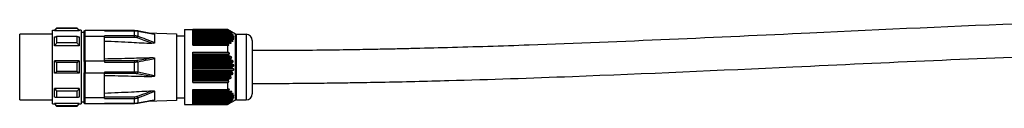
# Model space of a CAD drawing. Header units: millimetres. Extents: x -678 to 2621, y 426 to 914.
# Tile 21 of 26: x 1298 to 1538, y 649 to 669. Entities that reach past the tile are written whole.
import ezdxf

# ---------------------------------------------------------------- set-up
doc = ezdxf.new("R2010")
doc.units = ezdxf.units.MM

# ---------------------------------------------------------------- blocks, each defined once
blk = doc.blocks.new('Drawing View6')
at = {"color": 7, "linetype": 'Continuous', "lineweight": 25}
for p, q in [((-1255, -13), (-1255, 5)), ((-1255, 5), (-1254.5, 5)), ((-1254, 5.5), (-1254.5, 5)), ((-1248.5, 4.87), (-1254.5, 4.87)), ((-1249, 5.5), (-1254, 5.5)), ((-1249, 5.43), (-1254, 5.43)), ((-1248.5, 5), (-1249, 5.5)), ((-1249, 5.43), (-1249, 5.5)), ((-1248, 5), (-1248.5, 5)), ((-1248, 5), (-1248, -13)), ((-1247, 3.48), (-1247, 4.95)), ((-1242.3, 4.95), (-1247, 4.95)), ((-1242.3, 4.85), (-1242.3, 4.95)), ((-1235.02, 4.89), (-1242.3, 4.89)), ((-1242.3, 4.85), (-1235.02, 4.85)), ((-1234.25, 4.82), (-1235.02, 4.89)), ((-1235.02, 4.89), (-1235.02, 4.85)), ((-1235.02, 3.63), (-1235.02, 4.85)), ((-1230.2, 4.06), (-1234.25, 4.83)), ((-1231.91, 4.38), (-1234.25, 4.83)), ((-1222.8, 5.15), (-1222.8, -13.15)), ((-1222.8, 5.15), (-1220.8, 5.15)), ((-1212.3, 5.15), (-1220.8, 5.15)), ((-1220.8, 5.15), (-1220.8, 5.09)), ((-1220.8, 1.32), (-1220.8, 5.09)), ((-1220.8, 5.09), (-1212.3, 5.09)), ((-1212.06, 4.88), (-1220.8, 4.88)), ((-1212.04, 4.84), (-1220.8, 4.84)), ((-1212.3, 5.15), (-1212.3, 5.09)), ((-1210.42, 4.06), (-1212.3, 5.15)), ((-1255, 4), (-1263, 4)), ((-1263, -12), (-1263, 4)), ((-1249, 3.45), (-1254, 3.45)), ((-1248, 4.5), (-1247.3, 4.5)), ((-1247.3, 3.28), (-1247.3, 4.65)), ((-1247.3, -2.64), (-1247.3, 3.28)), ((-1242.3, 3.48), (-1247, 3.48)), ((-1247, -2.53), (-1247, 3.48)), ((-1235.02, 3.63), (-1242.3, 3.63)), ((-1242.3, 3.48), (-1242.3, 3.63)), ((-1242.3, -2.53), (-1242.3, 3.48)), ((-1235.02, 3.24), (-1242.3, 3.24)), ((-1235.02, 3.24), (-1235.02, 3.63)), ((-1234.2, 4.78), (-1234.2, 3.5)), ((-1234.2, 4.78), (-1230.1, 4.03)), ((-1231.91, 4.38), (-1224.8, 4.14)), ((-1230.1, 4.03), (-1230.1, 1.92)), ((-1224.8, 4.14), (-1224.8, -12.14)), ((-1222.8, 3.5), (-1224.8, 3.5)), ((-1220.8, 4.78), (-1211.97, 4.78)), ((-1220.8, 4.56), (-1211.65, 4.56)), ((-1211.55, 4.38), (-1220.8, 4.38)), ((-1211.56, 4.34), (-1220.8, 4.34)), ((-1220.8, 4.28), (-1211.51, 4.28)), ((-1220.8, 4.06), (-1211.22, 4.06)), ((-1211.23, 3.88), (-1220.8, 3.88)), ((-1211.26, 3.84), (-1220.8, 3.84)), ((-1220.8, 3.78), (-1211.24, 3.78)), ((-1220.8, 3.56), (-1210.99, 3.56)), ((-1211.11, 3.38), (-1220.8, 3.38)), ((-1211.17, 3.34), (-1220.8, 3.34)), ((-1220.8, 3.28), (-1211.17, 3.28)), ((-1220.8, 3.06), (-1210.97, 3.06)), ((-1211.2, 2.88), (-1220.8, 2.88)), ((-1211.28, 2.84), (-1220.8, 2.84)), ((-1220.8, 2.78), (-1211.31, 2.78)), ((-1220.8, 2.56), (-1211.15, 2.56)), ((-1210.42, -12.07), (-1210.42, 4.06)), ((-1210.17, -12), (-1210.17, 4)), ((-1210.17, 4), (-1207.8, 4)), ((-1207.8, 4), (-1207.8, -12)), ((-1206.3, 2.5), (-1206.3, -10.5)), ((-1248.5, 1.21), (-1254.5, 1.21)), ((-1249, 1.89), (-1254, 1.89)), ((-1211.48, 2.38), (-1220.8, 2.38)), ((-1211.59, 2.34), (-1220.8, 2.34)), ((-1220.8, 2.28), (-1211.64, 2.28)), ((-1220.8, 2.06), (-1211.53, 2.06)), ((-1211.95, 1.88), (-1220.8, 1.88)), ((-1212.08, 1.84), (-1220.8, 1.84)), ((-1220.8, 1.78), (-1212.16, 1.78)), ((-1220.8, 1.56), (-1212.1, 1.56)), ((-1220.8, 1.32), (-1212.3, 1.32)), ((-1212.3, 1.32), (-1212.3, -0.37)), ((-1230.1, -1.89), (-1230.1, -6.11)), ((-1220.8, -0.37), (-1212.3, -0.37)), ((-1220.8, -7.79), (-1220.8, -0.37)), ((-1211.97, -0.82), (-1220.8, -0.82)), ((-1212.04, -1.04), (-1220.8, -1.04)), ((-1220.8, -1.17), (-1211.97, -1.17)), ((-1220.8, -1.39), (-1211.65, -1.39)), ((-1211.44, -1.82), (-1220.8, -1.82)), ((-1211.56, -2.04), (-1220.8, -2.04)), ((-1220.8, -2.17), (-1211.51, -2.17)), ((-1220.8, -2.39), (-1211.22, -2.39)), ((-1248.5, -2.5), (-1254.5, -2.5)), ((-1249, -2.9), (-1254, -2.9)), ((-1247.3, -2.64), (-1247.3, -5.37)), ((-1247, -2.53), (-1247, -5.47)), ((-1242.3, -2.53), (-1247, -2.53)), ((-1242.3, -2.41), (-1235.02, -2.41)), ((-1242.3, -2.53), (-1242.3, -2.78)), ((-1242.3, -2.78), (-1235.02, -2.78)), ((-1235.02, -2.41), (-1235.02, -2.78)), ((-1235.02, -5.22), (-1235.02, -2.78)), ((-1234.2, -2.72), (-1234.2, -5.28)), ((-1211.1, -2.82), (-1220.8, -2.82)), ((-1211.26, -3.04), (-1220.8, -3.04)), ((-1220.8, -3.17), (-1211.24, -3.17)), ((-1220.8, -3.39), (-1210.99, -3.39)), ((-1210.96, -3.82), (-1220.8, -3.82)), ((-1211.17, -4.04), (-1220.8, -4.04)), ((-1220.8, -4.17), (-1211.17, -4.17)), ((-1220.8, -4.39), (-1210.97, -4.39)), ((-1248.5, -5.5), (-1254.5, -5.5)), ((-1249, -5.1), (-1254, -5.1)), ((-1247.3, -11.29), (-1247.3, -5.37)), ((-1242.3, -5.47), (-1247, -5.47)), ((-1247, -11.48), (-1247, -5.47)), ((-1235.02, -5.22), (-1242.3, -5.22)), ((-1242.3, -5.22), (-1242.3, -5.47)), ((-1242.3, -11.48), (-1242.3, -5.47)), ((-1235.02, -5.59), (-1242.3, -5.59)), ((-1235.02, -5.59), (-1235.02, -5.22)), ((-1230.1, -6.11), (-1234.2, -5.28)), ((-1211.02, -4.82), (-1220.8, -4.82)), ((-1211.28, -5.04), (-1220.8, -5.04)), ((-1220.8, -5.17), (-1211.31, -5.17)), ((-1220.8, -5.39), (-1211.15, -5.39)), ((-1211.29, -5.82), (-1220.8, -5.82)), ((-1211.59, -6.04), (-1220.8, -6.04)), ((-1220.8, -6.17), (-1211.64, -6.17)), ((-1220.8, -6.39), (-1211.53, -6.39)), ((-1211.75, -6.82), (-1220.8, -6.82)), ((-1212.08, -7.04), (-1220.8, -7.04)), ((-1220.8, -7.17), (-1212.16, -7.17)), ((-1248.5, -9.22), (-1254.5, -9.22)), ((-1220.8, -7.39), (-1212.1, -7.39)), ((-1220.8, -7.79), (-1212.3, -7.79)), ((-1220.8, -9.46), (-1212.3, -9.46)), ((-1220.8, -13.11), (-1220.8, -9.46)), ((-1212.3, -7.79), (-1212.3, -9.46)), ((-1263, -12), (-1255, -12)), ((-1249, -9.9), (-1254, -9.9)), ((-1249, -11.45), (-1254, -11.45)), ((-1247.3, -12.65), (-1247.3, -11.29)), ((-1242.3, -11.48), (-1247, -11.48)), ((-1247, -12.95), (-1247, -11.48)), ((-1242.3, -11.24), (-1235.02, -11.24)), ((-1242.3, -11.64), (-1242.3, -11.48)), ((-1242.3, -11.64), (-1235.02, -11.64)), ((-1235.02, -11.24), (-1235.02, -11.64)), ((-1235.02, -12.86), (-1235.02, -11.64)), ((-1234.34, -11.12), (-1234.2, -11.5)), ((-1234.2, -11.5), (-1234.2, -12.78)), ((-1230.1, -9.92), (-1230.1, -12.03)), ((-1224.8, -11.5), (-1222.8, -11.5)), ((-1211.97, -9.66), (-1220.8, -9.66)), ((-1212.04, -9.88), (-1220.8, -9.88)), ((-1220.8, -9.95), (-1211.97, -9.95)), ((-1220.8, -9.98), (-1211.84, -9.98)), ((-1211.44, -10.16), (-1220.8, -10.16)), ((-1211.56, -10.38), (-1220.8, -10.38)), ((-1220.8, -10.45), (-1211.51, -10.45)), ((-1220.8, -10.48), (-1211.41, -10.48)), ((-1211.1, -10.66), (-1220.8, -10.66)), ((-1211.26, -10.88), (-1220.8, -10.88)), ((-1220.8, -10.95), (-1211.24, -10.95)), ((-1220.8, -10.98), (-1211.16, -10.98)), ((-1210.96, -11.16), (-1220.8, -11.16)), ((-1211.17, -11.38), (-1220.8, -11.38)), ((-1220.8, -11.45), (-1211.17, -11.45)), ((-1220.8, -11.48), (-1211.12, -11.48)), ((-1211.02, -11.66), (-1220.8, -11.66)), ((-1211.28, -11.88), (-1220.8, -11.88)), ((-1220.8, -11.95), (-1211.31, -11.95)), ((-1220.8, -11.98), (-1211.28, -11.98)), ((-1210.17, -12), (-1207.8, -12)), ((-1255, -13), (-1254.5, -13)), ((-1248.5, -12.88), (-1254.5, -12.88)), ((-1254.5, -13), (-1254, -13.5)), ((-1249, -13.44), (-1254, -13.44)), ((-1254, -13.44), (-1254, -13.5)), ((-1254, -13.5), (-1249, -13.5)), ((-1249, -13.5), (-1248.5, -13)), ((-1248.5, -13), (-1248, -13)), ((-1248, -12.5), (-1247.3, -12.5)), ((-1242.3, -12.95), (-1247, -12.95)), ((-1235.02, -12.86), (-1242.3, -12.86)), ((-1242.3, -12.95), (-1242.3, -12.86)), ((-1242.3, -12.9), (-1235.02, -12.9)), ((-1235.02, -12.9), (-1234.25, -12.83)), ((-1235.02, -12.9), (-1235.02, -12.86)), ((-1234.25, -12.83), (-1230.2, -12.07)), ((-1224.8, -12.14), (-1231.91, -12.39)), ((-1222.8, -13.15), (-1220.8, -13.15)), ((-1211.29, -12.16), (-1220.8, -12.16)), ((-1211.59, -12.38), (-1220.8, -12.38)), ((-1220.8, -12.45), (-1211.64, -12.45)), ((-1220.8, -12.48), (-1211.64, -12.48)), ((-1211.75, -12.66), (-1220.8, -12.66)), ((-1212.08, -12.88), (-1220.8, -12.88)), ((-1220.8, -12.95), (-1212.16, -12.95)), ((-1220.8, -12.98), (-1212.18, -12.98)), ((-1220.8, -13.11), (-1220.8, -13.15)), ((-1220.8, -13.11), (-1212.3, -13.11)), ((-1220.8, -13.15), (-1212.3, -13.15)), ((-1210.42, -12.07), (-1212.3, -13.15)), ((-1212.3, -13.11), (-1212.3, -13.15))]:
    blk.add_line(p, q, dxfattribs=at)
at = {"color": 7, "linetype": 'Continuous', "lineweight": 25, "flags": 128}
for points in [[(-1254.5, 4.87), (-1254.5, 4.9), (-1254.5, 4.93), (-1254.5, 4.95), (-1254.5, 4.97), (-1254.5, 4.98), (-1254.5, 4.99), (-1254.5, 5), (-1254.5, 5)], [(-1254, 5.5), (-1254, 5.49), (-1254, 5.48), (-1254, 5.46), (-1254, 5.43)], [(-1248.5, 5), (-1248.5, 4.99), (-1248.5, 4.97), (-1248.5, 4.93), (-1248.5, 4.87)], [(-1254.5, 1.21), (-1254.5, 1.51), (-1254.5, 1.81), (-1254.5, 2.09), (-1254.5, 2.36), (-1254.5, 2.62), (-1254.5, 2.87), (-1254.5, 3.11), (-1254.5, 3.33)], [(-1254, 3.45), (-1254, 3.27), (-1254, 3.09), (-1254, 2.91), (-1254, 2.71), (-1254, 2.52), (-1254, 2.31), (-1254, 2.11), (-1254, 1.89)], [(-1249, 1.89), (-1249, 2.11), (-1249, 2.31), (-1249, 2.52), (-1249, 2.71), (-1249, 2.91), (-1249, 3.09), (-1249, 3.27), (-1249, 3.45)], [(-1248.5, 3.33), (-1248.5, 3.11), (-1248.5, 2.87), (-1248.5, 2.62), (-1248.5, 2.36), (-1248.5, 2.09), (-1248.5, 1.81), (-1248.5, 1.51), (-1248.5, 1.21)], [(-1234.34, 3.12), (-1234.32, 3.17), (-1234.3, 3.23), (-1234.28, 3.28), (-1234.26, 3.33), (-1234.24, 3.38), (-1234.23, 3.42), (-1234.21, 3.46), (-1234.2, 3.5)], [(-1254.5, -5.5), (-1254.5, -5.13), (-1254.5, -4.76), (-1254.5, -4.38), (-1254.5, -4), (-1254.5, -3.63), (-1254.5, -3.25), (-1254.5, -2.88), (-1254.5, -2.5)], [(-1254, -2.9), (-1254, -3.18), (-1254, -3.45), (-1254, -3.73), (-1254, -4), (-1254, -4.28), (-1254, -4.55), (-1254, -4.83), (-1254, -5.1)], [(-1249, -5.1), (-1249, -4.83), (-1249, -4.55), (-1249, -4.28), (-1249, -4), (-1249, -3.73), (-1249, -3.45), (-1249, -3.18), (-1249, -2.9)], [(-1248.5, -2.5), (-1248.5, -2.88), (-1248.5, -3.25), (-1248.5, -3.63), (-1248.5, -4), (-1248.5, -4.38), (-1248.5, -4.76), (-1248.5, -5.13), (-1248.5, -5.5)], [(-1254.5, -11.34), (-1254.5, -11.11), (-1254.5, -10.88), (-1254.5, -10.63), (-1254.5, -10.37), (-1254.5, -10.09), (-1254.5, -9.81), (-1254.5, -9.52), (-1254.5, -9.22)], [(-1248.5, -9.22), (-1248.5, -9.52), (-1248.5, -9.81), (-1248.5, -10.09), (-1248.5, -10.37), (-1248.5, -10.63), (-1248.5, -10.88), (-1248.5, -11.11), (-1248.5, -11.34)], [(-1254, -9.9), (-1254, -10.11), (-1254, -10.32), (-1254, -10.52), (-1254, -10.72), (-1254, -10.91), (-1254, -11.1), (-1254, -11.28), (-1254, -11.45)], [(-1249, -11.45), (-1249, -11.28), (-1249, -11.1), (-1249, -10.91), (-1249, -10.72), (-1249, -10.52), (-1249, -10.32), (-1249, -10.11), (-1249, -9.9)], [(-1254.5, -13), (-1254.5, -13), (-1254.5, -12.99), (-1254.5, -12.98), (-1254.5, -12.97), (-1254.5, -12.95), (-1254.5, -12.93), (-1254.5, -12.91), (-1254.5, -12.88)], [(-1249, -13.5), (-1249, -13.5), (-1249, -13.49), (-1249, -13.47), (-1249, -13.44)], [(-1248.5, -12.88), (-1248.5, -12.93), (-1248.5, -12.97), (-1248.5, -12.99), (-1248.5, -13)]]:
    blk.add_lwpolyline(points, dxfattribs=at)
at = {"color": 7, "linetype": 'Continuous', "lineweight": 25}
for centre, radius, start, end in [((-1234.26, 4.76), 0.0677, 16.5535, 80.6167), ((-1210.17, 4.5), 0.5, 240.1011, 270), ((-1207.8, 2.5), 1.5, 0, 90), ((-1235.22, -2.89), 1.04, 9.4141, 31.2295), ((-1235.22, -5.11), 1.04, 328.7705, 350.5859), ((-1210.17, -12.5), 0.5, 90, 119.8989), ((-1207.8, -10.5), 1.5, 270, 0), ((-1234.26, -12.76), 0.0677, 279.3836, 343.4462)]:
    blk.add_arc(centre, radius, start, end, dxfattribs=at)
for points, knots in [([(-1254, 5.43), (-1254.1, 5.33), (-1254.26, 5.14), (-1254.43, 4.95), (-1254.5, 4.87)], [0, 0, 0, 0, 0.569381, 1, 1, 1, 1]), ([(-1248.5, 4.87), (-1248.59, 4.98), (-1248.76, 5.16), (-1248.92, 5.35), (-1249, 5.43)], [0, 0, 0, 0, 0.550382, 1, 1, 1, 1]), ([(-1247.3, 4.65), (-1247.3, 4.67), (-1247.3, 4.71), (-1247.27, 4.78), (-1247.23, 4.85), (-1247.17, 4.9), (-1247.1, 4.94), (-1247.04, 4.94), (-1247, 4.95)], [0, 0, 0, 0, 0.14078, 0.269839, 0.492023, 0.624524, 0.753466, 1, 1, 1, 1]), ([(-1235.02, 4.85), (-1234.86, 4.85), (-1234.58, 4.84), (-1234.32, 4.8), (-1234.2, 4.78)], [0, 0, 0, 0, 0.564116, 1, 1, 1, 1]), ([(-1211.97, 4.84), (-1211.95, 4.83), (-1211.91, 4.82), (-1211.88, 4.81), (-1211.87, 4.81), (-1211.87, 4.81), (-1211.88, 4.82), (-1211.9, 4.84), (-1211.93, 4.86), (-1211.99, 4.9), (-1212.11, 4.98), (-1212.22, 5.04), (-1212.3, 5.09)], [0, 0, 0, 0, 0.124077, 0.173723, 0.222391, 0.265216, 0.309536, 0.357783, 0.411862, 0.522916, 0.665522, 1, 1, 1, 1]), ([(-1211.97, 4.84), (-1211.99, 4.85), (-1212.03, 4.87), (-1212.06, 4.88), (-1212.07, 4.87), (-1212.07, 4.87), (-1212.06, 4.86), (-1212.05, 4.85), (-1212.04, 4.84)], [0, 0, 0, 0, 0.291619, 0.533428, 0.64911, 0.760416, 0.875022, 1, 1, 1, 1]), ([(-1211.97, 4.78), (-1211.98, 4.79), (-1212.01, 4.81), (-1212.03, 4.83), (-1212.04, 4.84)], [0, 0, 0, 0, 0.557513, 1, 1, 1, 1]), ([(-1005, 7), (-1008.85, 6.87), (-1030.63, 6.17), (-1063.81, 4.56), (-1104.55, 2.69), (-1130.72, 1.61), (-1148.77, 1), (-1158.4, 0.72), (-1165.93, 0.53), (-1171.8, 0.39), (-1176.69, 0.29), (-1182.72, 0.19), (-1189.9, 0.09), (-1197.88, 0.02), (-1203.48, 0.01), (-1206.3, 0)], [0, 0, 0, 0, 0.057307, 0.324576, 0.494657, 0.664736, 0.714626, 0.763615, 0.808251, 0.826861, 0.851104, 0.881044, 0.916672, 0.957982, 1, 1, 1, 1]), ([(-1254.5, 3.33), (-1254.41, 3.35), (-1254.24, 3.39), (-1254.08, 3.43), (-1254, 3.45)], [0, 0, 0, 0, 0.550382, 1, 1, 1, 1]), ([(-1249, 3.45), (-1248.9, 3.43), (-1248.74, 3.39), (-1248.57, 3.35), (-1248.5, 3.33)], [0, 0, 0, 0, 0.56938, 1, 1, 1, 1]), ([(-1247, 3.48), (-1247.04, 3.48), (-1247.13, 3.47), (-1247.23, 3.41), (-1247.29, 3.35), (-1247.3, 3.3), (-1247.3, 3.28)], [0, 0, 0, 0, 0.27985, 0.559464, 0.779885, 1, 1, 1, 1]), ([(-1234.2, 3.5), (-1234.35, 3.54), (-1234.61, 3.62), (-1234.89, 3.63), (-1235.02, 3.63)], [0, 0, 0, 0, 0.555274, 1, 1, 1, 1]), ([(-1234.34, 3.12), (-1234.46, 3.15), (-1234.68, 3.22), (-1234.91, 3.23), (-1235.02, 3.24)], [0, 0, 0, 0, 0.555879, 1, 1, 1, 1]), ([(-1230.77, 1.79), (-1231.39, 2.02), (-1232.57, 2.48), (-1233.76, 2.91), (-1234.34, 3.12)], [0, 0, 0, 0, 0.521817, 1, 1, 1, 1]), ([(-1230.1, 1.92), (-1230.79, 2.2), (-1232.15, 2.74), (-1233.53, 3.25), (-1234.2, 3.5)], [0, 0, 0, 0, 0.512986, 1, 1, 1, 1]), ([(-1230.2, 4.06), (-1230.19, 4.06), (-1230.16, 4.06), (-1230.13, 4.05), (-1230.11, 4.04), (-1230.1, 4.03), (-1230.1, 4.03), (-1230.1, 4.03)], [0, 0, 0, 0, 0.2626747, 0.4658013, 0.6494224, 0.8235946, 1, 1, 1, 1]), ([(-1211.97, 4.78), (-1211.95, 4.76), (-1211.91, 4.73), (-1211.8, 4.65), (-1211.71, 4.59), (-1211.65, 4.56)], [0, 0, 0, 0, 0.2303815, 0.4989779, 1, 1, 1, 1]), ([(-1211.44, 4.34), (-1211.41, 4.33), (-1211.37, 4.32), (-1211.33, 4.31), (-1211.31, 4.31), (-1211.31, 4.32), (-1211.32, 4.33), (-1211.34, 4.35), (-1211.38, 4.39), (-1211.49, 4.46), (-1211.58, 4.52), (-1211.65, 4.56)], [0, 0, 0, 0, 0.1392354, 0.2454223, 0.2949256, 0.3421144, 0.3896914, 0.4402971, 0.5472763, 0.6821651, 1, 1, 1, 1]), ([(-1211.56, 4.34), (-1211.57, 4.35), (-1211.58, 4.36), (-1211.57, 4.38), (-1211.54, 4.38), (-1211.5, 4.37), (-1211.46, 4.35), (-1211.44, 4.34)], [0, 0, 0, 0, 0.166445, 0.328319, 0.502383, 0.735191, 1, 1, 1, 1]), ([(-1211.51, 4.28), (-1211.52, 4.29), (-1211.54, 4.31), (-1211.55, 4.33), (-1211.56, 4.34)], [0, 0, 0, 0, 0.558026, 1, 1, 1, 1]), ([(-1211.51, 4.28), (-1211.5, 4.26), (-1211.46, 4.23), (-1211.36, 4.15), (-1211.28, 4.09), (-1211.22, 4.06)], [0, 0, 0, 0, 0.226258, 0.493855, 1, 1, 1, 1]), ([(-1211.31, 2.78), (-1211.3, 2.79), (-1211.29, 2.81), (-1211.28, 2.83), (-1211.28, 2.84)], [0, 0, 0, 0, 0.5610718, 1, 1, 1, 1]), ([(-1211.31, 2.78), (-1211.31, 2.77), (-1211.31, 2.76), (-1211.31, 2.73), (-1211.3, 2.71), (-1211.27, 2.67), (-1211.22, 2.62), (-1211.18, 2.58), (-1211.15, 2.56)], [0, 0, 0, 0, 0.104249, 0.206454, 0.313421, 0.431139, 0.690593, 1, 1, 1, 1]), ([(-1211.29, 2.34), (-1211.23, 2.33), (-1211.14, 2.3), (-1211.04, 2.31), (-1211.01, 2.33), (-1210.99, 2.36), (-1210.99, 2.38), (-1211, 2.41), (-1211.03, 2.45), (-1211.07, 2.5), (-1211.12, 2.54), (-1211.15, 2.56)], [0, 0, 0, 0, 0.309571, 0.436579, 0.545813, 0.593785, 0.640981, 0.690214, 0.743978, 0.856754, 1, 1, 1, 1]), ([(-1211.28, 2.84), (-1211.28, 2.85), (-1211.27, 2.86), (-1211.24, 2.87), (-1211.17, 2.88), (-1211.08, 2.86), (-1211.02, 2.84)], [0, 0, 0, 0, 0.091717, 0.192524, 0.430858, 1, 1, 1, 1]), ([(-1211.26, 3.84), (-1211.27, 3.85), (-1211.27, 3.86), (-1211.26, 3.87), (-1211.25, 3.87), (-1211.22, 3.88), (-1211.17, 3.87), (-1211.12, 3.85), (-1211.1, 3.84)], [0, 0, 0, 0, 0.101041, 0.203349, 0.311717, 0.430206, 0.68207, 1, 1, 1, 1]), ([(-1211.24, 3.78), (-1211.24, 3.79), (-1211.25, 3.81), (-1211.26, 3.83), (-1211.26, 3.84)], [0, 0, 0, 0, 0.558428, 1, 1, 1, 1]), ([(-1211.24, 3.78), (-1211.24, 3.77), (-1211.23, 3.76), (-1211.21, 3.72), (-1211.13, 3.65), (-1211.05, 3.6), (-1210.99, 3.56)], [0, 0, 0, 0, 0.095207, 0.195971, 0.430437, 1, 1, 1, 1]), ([(-1211.1, 3.84), (-1211.07, 3.83), (-1211.02, 3.82), (-1210.97, 3.81), (-1210.95, 3.81), (-1210.93, 3.82), (-1210.93, 3.83), (-1210.94, 3.84), (-1210.96, 3.86), (-1210.99, 3.9), (-1211.07, 3.96), (-1211.16, 4.02), (-1211.22, 4.06)], [0, 0, 0, 0, 0.14378, 0.257374, 0.312767, 0.363086, 0.41077, 0.458663, 0.511564, 0.567308, 0.692908, 1, 1, 1, 1]), ([(-1211.17, 3.34), (-1211.17, 3.35), (-1211.16, 3.37), (-1211.14, 3.38), (-1211.07, 3.38), (-1211, 3.36), (-1210.96, 3.34)], [0, 0, 0, 0, 0.146904, 0.308017, 0.489413, 1, 1, 1, 1]), ([(-1211.17, 3.28), (-1211.17, 3.29), (-1211.17, 3.31), (-1211.17, 3.33), (-1211.17, 3.34)], [0, 0, 0, 0, 0.560266, 1, 1, 1, 1]), ([(-1211.17, 3.28), (-1211.17, 3.27), (-1211.17, 3.25), (-1211.14, 3.21), (-1211.08, 3.14), (-1211.02, 3.09), (-1210.97, 3.06)], [0, 0, 0, 0, 0.147683, 0.308373, 0.489419, 1, 1, 1, 1]), ([(-1211.02, 2.84), (-1210.96, 2.83), (-1210.87, 2.8), (-1210.8, 2.81), (-1210.78, 2.83), (-1210.77, 2.85), (-1210.77, 2.87), (-1210.78, 2.89), (-1210.82, 2.94), (-1210.88, 3), (-1210.94, 3.04), (-1210.97, 3.06)], [0, 0, 0, 0, 0.3070425, 0.4306571, 0.4859215, 0.5379417, 0.5777728, 0.6203039, 0.7193644, 0.8444602, 1, 1, 1, 1]), ([(-1210.96, 3.34), (-1210.92, 3.33), (-1210.87, 3.31), (-1210.81, 3.31), (-1210.77, 3.31), (-1210.76, 3.32), (-1210.75, 3.33), (-1210.75, 3.35), (-1210.76, 3.37), (-1210.79, 3.4), (-1210.86, 3.47), (-1210.94, 3.52), (-1210.99, 3.56)], [0, 0, 0, 0, 0.1626181, 0.2899398, 0.3550944, 0.4074807, 0.459515, 0.5110456, 0.5546209, 0.6033283, 0.7207983, 1, 1, 1, 1]), ([(-1254, 1.89), (-1254.1, 1.76), (-1254.26, 1.54), (-1254.43, 1.31), (-1254.5, 1.21)], [0, 0, 0, 0, 0.569381, 1, 1, 1, 1]), ([(-1248.5, 1.21), (-1248.59, 1.34), (-1248.76, 1.57), (-1248.92, 1.79), (-1249, 1.89)], [0, 0, 0, 0, 0.550382, 1, 1, 1, 1]), ([(-1242.3, 2.35), (-1240.12, 2.25), (-1236.27, 2.06), (-1232.43, 1.87), (-1230.77, 1.79)], [0, 0, 0, 0, 0.568192, 1, 1, 1, 1]), ([(-1230.1, 1.92), (-1230.1, 1.91), (-1230.1, 1.89), (-1230.11, 1.87), (-1230.13, 1.85), (-1230.19, 1.82), (-1230.41, 1.77), (-1230.62, 1.78), (-1230.77, 1.79)], [0, 0, 0, 0, 0.043304, 0.086098, 0.131338, 0.181551, 0.399159, 1, 1, 1, 1]), ([(-1212.3, 1.32), (-1212.24, 1.31), (-1212.16, 1.3), (-1212.07, 1.32), (-1212.03, 1.35), (-1212.01, 1.37), (-1212.01, 1.4), (-1212.01, 1.42), (-1212.02, 1.46), (-1212.04, 1.51), (-1212.08, 1.54), (-1212.1, 1.56)], [0, 0, 0, 0, 0.3178307, 0.4548105, 0.5707135, 0.6265525, 0.67536, 0.7238115, 0.7773356, 0.8761841, 1, 1, 1, 1]), ([(-1212.16, 1.78), (-1212.17, 1.77), (-1212.18, 1.76), (-1212.19, 1.74), (-1212.19, 1.71), (-1212.19, 1.68), (-1212.17, 1.65), (-1212.15, 1.61), (-1212.12, 1.58), (-1212.1, 1.56)], [0, 0, 0, 0, 0.126984, 0.242895, 0.354614, 0.469775, 0.586297, 0.710881, 1, 1, 1, 1]), ([(-1212.16, 1.78), (-1212.15, 1.79), (-1212.12, 1.81), (-1212.09, 1.83), (-1212.08, 1.84)], [0, 0, 0, 0, 0.562421, 1, 1, 1, 1]), ([(-1212.08, 1.84), (-1212.06, 1.85), (-1212.02, 1.88), (-1211.91, 1.88), (-1211.81, 1.86), (-1211.75, 1.84)], [0, 0, 0, 0, 0.231212, 0.500004, 1, 1, 1, 1]), ([(-1211.75, 1.84), (-1211.69, 1.83), (-1211.59, 1.8), (-1211.49, 1.81), (-1211.44, 1.83), (-1211.42, 1.86), (-1211.41, 1.88), (-1211.41, 1.91), (-1211.43, 1.95), (-1211.47, 2), (-1211.51, 2.04), (-1211.53, 2.06)], [0, 0, 0, 0, 0.320598, 0.451502, 0.569608, 0.621553, 0.670236, 0.71852, 0.769336, 0.871321, 1, 1, 1, 1]), ([(-1211.64, 2.28), (-1211.65, 2.27), (-1211.65, 2.26), (-1211.66, 2.23), (-1211.65, 2.21), (-1211.64, 2.17), (-1211.6, 2.12), (-1211.55, 2.08), (-1211.53, 2.06)], [0, 0, 0, 0, 0.115465, 0.224046, 0.333104, 0.449912, 0.699437, 1, 1, 1, 1]), ([(-1211.64, 2.28), (-1211.63, 2.29), (-1211.61, 2.31), (-1211.59, 2.33), (-1211.59, 2.34)], [0, 0, 0, 0, 0.562317, 1, 1, 1, 1]), ([(-1211.59, 2.34), (-1211.57, 2.35), (-1211.54, 2.38), (-1211.43, 2.38), (-1211.35, 2.36), (-1211.29, 2.34)], [0, 0, 0, 0, 0.227055, 0.494854, 1, 1, 1, 1]), ([(-1242.3, -1.97), (-1240.12, -1.92), (-1236.27, -1.83), (-1232.43, -1.73), (-1230.77, -1.69)], [0, 0, 0, 0, 0.568192, 1, 1, 1, 1]), ([(-1235.02, -2.41), (-1234.89, -2.41), (-1234.65, -2.4), (-1234.43, -2.37), (-1234.34, -2.35)], [0, 0, 0, 0, 0.56346, 1, 1, 1, 1]), ([(-1234.34, -2.35), (-1233.61, -2.22), (-1232.42, -2.01), (-1231.23, -1.78), (-1230.77, -1.69)], [0, 0, 0, 0, 0.608616, 1, 1, 1, 1]), ([(-1234.2, -2.72), (-1233.35, -2.56), (-1231.97, -2.29), (-1230.62, -2), (-1230.1, -1.89)], [0, 0, 0, 0, 0.617629, 1, 1, 1, 1]), ([(-1230.77, -1.69), (-1230.61, -1.69), (-1230.4, -1.68), (-1230.19, -1.76), (-1230.13, -1.81), (-1230.11, -1.83), (-1230.1, -1.86), (-1230.1, -1.88), (-1230.1, -1.89)], [0, 0, 0, 0, 0.61061, 0.822414, 0.871279, 0.915489, 0.957462, 1, 1, 1, 1]), ([(-1211.97, -0.82), (-1211.95, -0.81), (-1211.91, -0.79), (-1211.88, -0.75), (-1211.87, -0.72), (-1211.87, -0.68), (-1211.88, -0.65), (-1211.9, -0.61), (-1211.93, -0.57), (-1211.99, -0.51), (-1212.11, -0.43), (-1212.22, -0.4), (-1212.3, -0.37)], [0, 0, 0, 0, 0.124077, 0.173723, 0.222391, 0.265216, 0.309536, 0.357783, 0.411862, 0.522916, 0.665522, 1, 1, 1, 1]), ([(-1212.04, -1.04), (-1212.05, -1.02), (-1212.06, -1), (-1212.07, -0.97), (-1212.07, -0.94), (-1212.06, -0.9), (-1212.03, -0.85), (-1211.99, -0.83), (-1211.97, -0.82)], [0, 0, 0, 0, 0.124346, 0.240053, 0.352202, 0.466351, 0.703735, 1, 1, 1, 1]), ([(-1211.97, -1.17), (-1211.98, -1.14), (-1212.01, -1.1), (-1212.03, -1.06), (-1212.04, -1.04)], [0, 0, 0, 0, 0.557513, 1, 1, 1, 1]), ([(-1211.97, -1.17), (-1211.95, -1.2), (-1211.91, -1.25), (-1211.8, -1.33), (-1211.71, -1.36), (-1211.65, -1.39)], [0, 0, 0, 0, 0.230381, 0.498978, 1, 1, 1, 1]), ([(-1211.44, -1.82), (-1211.41, -1.81), (-1211.37, -1.79), (-1211.33, -1.74), (-1211.31, -1.69), (-1211.31, -1.66), (-1211.32, -1.63), (-1211.34, -1.58), (-1211.38, -1.53), (-1211.49, -1.44), (-1211.58, -1.41), (-1211.65, -1.39)], [0, 0, 0, 0, 0.139235, 0.245422, 0.294926, 0.342114, 0.389691, 0.440297, 0.547276, 0.682165, 1, 1, 1, 1]), ([(-1211.56, -2.04), (-1211.57, -2.02), (-1211.58, -1.99), (-1211.57, -1.94), (-1211.54, -1.89), (-1211.5, -1.85), (-1211.46, -1.83), (-1211.44, -1.82)], [0, 0, 0, 0, 0.166445, 0.328319, 0.502383, 0.735191, 1, 1, 1, 1]), ([(-1211.51, -2.17), (-1211.52, -2.14), (-1211.54, -2.1), (-1211.55, -2.06), (-1211.56, -2.04)], [0, 0, 0, 0, 0.558026, 1, 1, 1, 1]), ([(-1211.51, -2.17), (-1211.5, -2.2), (-1211.46, -2.25), (-1211.36, -2.33), (-1211.28, -2.36), (-1211.22, -2.39)], [0, 0, 0, 0, 0.226258, 0.493855, 1, 1, 1, 1]), ([(-1211.1, -2.82), (-1211.07, -2.81), (-1211.02, -2.79), (-1210.97, -2.74), (-1210.95, -2.7), (-1210.93, -2.67), (-1210.93, -2.63), (-1210.94, -2.6), (-1210.96, -2.56), (-1210.99, -2.52), (-1211.07, -2.44), (-1211.16, -2.41), (-1211.22, -2.39)], [0, 0, 0, 0, 0.14378, 0.257374, 0.312767, 0.363086, 0.41077, 0.458663, 0.511564, 0.567308, 0.692908, 1, 1, 1, 1]), ([(-1206.3, -8), (-1204.13, -8), (-1199.73, -7.99), (-1193.4, -7.94), (-1187.61, -7.88), (-1182.68, -7.81), (-1178.54, -7.74), (-1170.54, -7.59), (-1153.84, -7.19), (-1120.36, -6.05), (-1080.98, -4.24), (-1040.24, -2.36), (-1017.08, -1.38), (-1005.34, -0.99), (-1005, -0.98)], [0, 0, 0, 0, 0.032384, 0.065446, 0.09422, 0.118703, 0.138896, 0.155883, 0.237903, 0.387573, 0.654844, 0.824927, 0.995008, 1, 1, 1, 1]), ([(-1254.5, -2.5), (-1254.41, -2.58), (-1254.24, -2.71), (-1254.08, -2.84), (-1254, -2.9)], [0, 0, 0, 0, 0.550382, 1, 1, 1, 1]), ([(-1249, -2.9), (-1248.9, -2.83), (-1248.74, -2.7), (-1248.57, -2.56), (-1248.5, -2.5)], [0, 0, 0, 0, 0.56938, 1, 1, 1, 1]), ([(-1247.3, -2.64), (-1247.3, -2.63), (-1247.3, -2.61), (-1247.27, -2.59), (-1247.23, -2.57), (-1247.17, -2.55), (-1247.1, -2.54), (-1247.04, -2.54), (-1247, -2.53)], [0, 0, 0, 0, 0.140085, 0.268911, 0.492009, 0.62452, 0.753467, 1, 1, 1, 1]), ([(-1235.02, -2.78), (-1234.86, -2.78), (-1234.58, -2.77), (-1234.32, -2.74), (-1234.2, -2.72)], [0, 0, 0, 0, 0.564116, 1, 1, 1, 1]), ([(-1211.26, -3.04), (-1211.27, -3.02), (-1211.27, -3), (-1211.26, -2.97), (-1211.25, -2.94), (-1211.22, -2.9), (-1211.17, -2.85), (-1211.12, -2.83), (-1211.1, -2.82)], [0, 0, 0, 0, 0.1010414, 0.2033492, 0.3117172, 0.4302063, 0.6820704, 1, 1, 1, 1]), ([(-1211.24, -3.17), (-1211.24, -3.14), (-1211.25, -3.1), (-1211.26, -3.06), (-1211.26, -3.04)], [0, 0, 0, 0, 0.558428, 1, 1, 1, 1]), ([(-1211.24, -3.17), (-1211.24, -3.18), (-1211.23, -3.2), (-1211.21, -3.25), (-1211.13, -3.33), (-1211.05, -3.36), (-1210.99, -3.39)], [0, 0, 0, 0, 0.0952074, 0.1959715, 0.4304371, 1, 1, 1, 1]), ([(-1211.17, -4.04), (-1211.17, -4.02), (-1211.16, -3.98), (-1211.14, -3.93), (-1211.07, -3.87), (-1211, -3.84), (-1210.96, -3.82)], [0, 0, 0, 0, 0.146904, 0.308017, 0.489413, 1, 1, 1, 1]), ([(-1211.17, -4.17), (-1211.17, -4.14), (-1211.17, -4.1), (-1211.17, -4.06), (-1211.17, -4.04)], [0, 0, 0, 0, 0.560266, 1, 1, 1, 1]), ([(-1211.17, -4.17), (-1211.17, -4.19), (-1211.17, -4.22), (-1211.14, -4.27), (-1211.08, -4.34), (-1211.02, -4.37), (-1210.97, -4.39)], [0, 0, 0, 0, 0.147683, 0.308373, 0.489419, 1, 1, 1, 1]), ([(-1211.02, -4.82), (-1210.96, -4.79), (-1210.87, -4.76), (-1210.8, -4.68), (-1210.78, -4.63), (-1210.77, -4.59), (-1210.77, -4.56), (-1210.78, -4.52), (-1210.82, -4.47), (-1210.88, -4.42), (-1210.94, -4.4), (-1210.97, -4.39)], [0, 0, 0, 0, 0.307042, 0.430657, 0.485921, 0.537942, 0.577773, 0.620304, 0.719364, 0.84446, 1, 1, 1, 1]), ([(-1210.96, -3.82), (-1210.92, -3.81), (-1210.87, -3.78), (-1210.81, -3.74), (-1210.77, -3.69), (-1210.76, -3.66), (-1210.75, -3.62), (-1210.75, -3.59), (-1210.76, -3.55), (-1210.79, -3.51), (-1210.86, -3.44), (-1210.94, -3.41), (-1210.99, -3.39)], [0, 0, 0, 0, 0.1626181, 0.2899398, 0.3550944, 0.4074807, 0.459515, 0.5110456, 0.5546209, 0.6033283, 0.7207983, 1, 1, 1, 1]), ([(-1254, -5.1), (-1254.1, -5.18), (-1254.26, -5.31), (-1254.43, -5.44), (-1254.5, -5.5)], [0, 0, 0, 0, 0.569381, 1, 1, 1, 1]), ([(-1248.5, -5.5), (-1248.59, -5.43), (-1248.76, -5.29), (-1248.92, -5.16), (-1249, -5.1)], [0, 0, 0, 0, 0.5503816, 1, 1, 1, 1]), ([(-1247, -5.47), (-1247.04, -5.47), (-1247.13, -5.46), (-1247.23, -5.44), (-1247.29, -5.4), (-1247.3, -5.38), (-1247.3, -5.37)], [0, 0, 0, 0, 0.27985, 0.559464, 0.779885, 1, 1, 1, 1]), ([(-1242.3, -6.03), (-1240.12, -6.09), (-1236.27, -6.18), (-1232.43, -6.28), (-1230.77, -6.32)], [0, 0, 0, 0, 0.568192, 1, 1, 1, 1]), ([(-1234.2, -5.28), (-1234.35, -5.26), (-1234.61, -5.23), (-1234.89, -5.22), (-1235.02, -5.22)], [0, 0, 0, 0, 0.555274, 1, 1, 1, 1]), ([(-1234.34, -5.65), (-1234.46, -5.63), (-1234.68, -5.6), (-1234.91, -5.59), (-1235.02, -5.59)], [0, 0, 0, 0, 0.555879, 1, 1, 1, 1]), ([(-1230.77, -6.32), (-1231.4, -6.2), (-1232.58, -5.97), (-1233.77, -5.75), (-1234.34, -5.65)], [0, 0, 0, 0, 0.53027, 1, 1, 1, 1]), ([(-1230.1, -6.11), (-1230.1, -6.12), (-1230.1, -6.14), (-1230.11, -6.17), (-1230.13, -6.2), (-1230.19, -6.25), (-1230.41, -6.32), (-1230.62, -6.32), (-1230.77, -6.32)], [0, 0, 0, 0, 0.0433033, 0.0860964, 0.1313364, 0.1815494, 0.3991581, 1, 1, 1, 1]), ([(-1212.16, -7.17), (-1212.17, -7.18), (-1212.18, -7.2), (-1212.19, -7.24), (-1212.19, -7.27), (-1212.19, -7.3), (-1212.17, -7.32), (-1212.15, -7.36), (-1212.12, -7.37), (-1212.1, -7.39)], [0, 0, 0, 0, 0.126984, 0.242895, 0.354614, 0.469775, 0.586297, 0.710881, 1, 1, 1, 1]), ([(-1212.16, -7.17), (-1212.15, -7.14), (-1212.12, -7.1), (-1212.09, -7.06), (-1212.08, -7.04)], [0, 0, 0, 0, 0.562421, 1, 1, 1, 1]), ([(-1212.08, -7.04), (-1212.06, -7.01), (-1212.02, -6.95), (-1211.91, -6.87), (-1211.81, -6.84), (-1211.75, -6.82)], [0, 0, 0, 0, 0.2312123, 0.500004, 1, 1, 1, 1]), ([(-1211.75, -6.82), (-1211.69, -6.79), (-1211.59, -6.76), (-1211.49, -6.68), (-1211.44, -6.62), (-1211.42, -6.57), (-1211.41, -6.54), (-1211.41, -6.51), (-1211.43, -6.46), (-1211.47, -6.42), (-1211.51, -6.4), (-1211.53, -6.39)], [0, 0, 0, 0, 0.320598, 0.451502, 0.569608, 0.621553, 0.670236, 0.71852, 0.769336, 0.871321, 1, 1, 1, 1]), ([(-1211.64, -6.17), (-1211.65, -6.18), (-1211.65, -6.2), (-1211.66, -6.24), (-1211.65, -6.27), (-1211.64, -6.31), (-1211.6, -6.35), (-1211.55, -6.37), (-1211.53, -6.39)], [0, 0, 0, 0, 0.1154655, 0.224046, 0.3331039, 0.4499119, 0.6994366, 1, 1, 1, 1]), ([(-1211.64, -6.17), (-1211.63, -6.14), (-1211.61, -6.1), (-1211.59, -6.06), (-1211.59, -6.04)], [0, 0, 0, 0, 0.562317, 1, 1, 1, 1]), ([(-1211.59, -6.04), (-1211.57, -6.01), (-1211.54, -5.95), (-1211.43, -5.87), (-1211.35, -5.84), (-1211.29, -5.82)], [0, 0, 0, 0, 0.227055, 0.494854, 1, 1, 1, 1]), ([(-1211.31, -5.17), (-1211.3, -5.14), (-1211.29, -5.1), (-1211.28, -5.06), (-1211.28, -5.04)], [0, 0, 0, 0, 0.561072, 1, 1, 1, 1]), ([(-1211.31, -5.17), (-1211.31, -5.18), (-1211.31, -5.2), (-1211.31, -5.24), (-1211.3, -5.27), (-1211.27, -5.31), (-1211.22, -5.35), (-1211.18, -5.37), (-1211.15, -5.39)], [0, 0, 0, 0, 0.1042492, 0.206454, 0.3134212, 0.4311385, 0.6905934, 1, 1, 1, 1]), ([(-1211.29, -5.82), (-1211.23, -5.8), (-1211.14, -5.76), (-1211.04, -5.68), (-1211.01, -5.62), (-1210.99, -5.57), (-1210.99, -5.54), (-1211, -5.51), (-1211.03, -5.46), (-1211.07, -5.42), (-1211.12, -5.4), (-1211.15, -5.39)], [0, 0, 0, 0, 0.309571, 0.436579, 0.545813, 0.593785, 0.640981, 0.690214, 0.743978, 0.856754, 1, 1, 1, 1]), ([(-1211.28, -5.04), (-1211.28, -5.02), (-1211.27, -5), (-1211.24, -4.96), (-1211.17, -4.88), (-1211.08, -4.84), (-1211.02, -4.82)], [0, 0, 0, 0, 0.0917173, 0.1925238, 0.4308585, 1, 1, 1, 1]), ([(-1254.5, -9.22), (-1254.41, -9.34), (-1254.24, -9.57), (-1254.08, -9.8), (-1254, -9.9)], [0, 0, 0, 0, 0.550382, 1, 1, 1, 1]), ([(-1249, -9.9), (-1248.9, -9.77), (-1248.74, -9.54), (-1248.57, -9.32), (-1248.5, -9.22)], [0, 0, 0, 0, 0.56938, 1, 1, 1, 1]), ([(-1212.3, -7.79), (-1212.24, -7.76), (-1212.16, -7.72), (-1212.07, -7.64), (-1212.03, -7.59), (-1212.01, -7.55), (-1212.01, -7.52), (-1212.01, -7.49), (-1212.02, -7.45), (-1212.04, -7.41), (-1212.08, -7.4), (-1212.1, -7.39)], [0, 0, 0, 0, 0.317831, 0.45481, 0.570714, 0.626552, 0.67536, 0.723812, 0.777336, 0.876184, 1, 1, 1, 1]), ([(-1211.97, -9.66), (-1211.95, -9.64), (-1211.91, -9.61), (-1211.88, -9.56), (-1211.87, -9.53), (-1211.87, -9.5), (-1211.88, -9.47), (-1211.9, -9.45), (-1211.93, -9.43), (-1211.99, -9.41), (-1212.11, -9.41), (-1212.22, -9.44), (-1212.3, -9.46)], [0, 0, 0, 0, 0.124077, 0.173723, 0.222391, 0.265216, 0.309536, 0.357783, 0.411862, 0.522916, 0.665522, 1, 1, 1, 1]), ([(-1254, -11.45), (-1254.1, -11.43), (-1254.26, -11.39), (-1254.43, -11.35), (-1254.5, -11.34)], [0, 0, 0, 0, 0.569381, 1, 1, 1, 1]), ([(-1248.5, -11.34), (-1248.59, -11.36), (-1248.76, -11.4), (-1248.92, -11.44), (-1249, -11.45)], [0, 0, 0, 0, 0.550382, 1, 1, 1, 1]), ([(-1247.3, -11.29), (-1247.3, -11.3), (-1247.3, -11.33), (-1247.27, -11.38), (-1247.23, -11.42), (-1247.17, -11.45), (-1247.1, -11.48), (-1247.04, -11.48), (-1247, -11.48)], [0, 0, 0, 0, 0.140318, 0.269223, 0.492015, 0.624523, 0.753467, 1, 1, 1, 1]), ([(-1242.3, -10.36), (-1240.12, -10.25), (-1236.27, -10.07), (-1232.43, -9.87), (-1230.77, -9.79)], [0, 0, 0, 0, 0.568192, 1, 1, 1, 1]), ([(-1235.02, -11.24), (-1234.89, -11.23), (-1234.65, -11.22), (-1234.43, -11.15), (-1234.34, -11.12)], [0, 0, 0, 0, 0.5634605, 1, 1, 1, 1]), ([(-1235.02, -11.64), (-1234.86, -11.63), (-1234.58, -11.62), (-1234.32, -11.54), (-1234.2, -11.5)], [0, 0, 0, 0, 0.564116, 1, 1, 1, 1]), ([(-1234.34, -11.12), (-1233.61, -10.86), (-1232.41, -10.43), (-1231.23, -9.97), (-1230.77, -9.79)], [0, 0, 0, 0, 0.6110237, 1, 1, 1, 1]), ([(-1234.2, -11.5), (-1233.34, -11.19), (-1231.97, -10.68), (-1230.61, -10.13), (-1230.1, -9.92)], [0, 0, 0, 0, 0.621565, 1, 1, 1, 1]), ([(-1230.77, -9.79), (-1230.61, -9.78), (-1230.41, -9.78), (-1230.19, -9.82), (-1230.13, -9.86), (-1230.11, -9.88), (-1230.1, -9.9), (-1230.1, -9.91), (-1230.1, -9.92)], [0, 0, 0, 0, 0.606982, 0.821792, 0.870893, 0.915276, 0.95737, 1, 1, 1, 1]), ([(-1211.97, -9.66), (-1211.99, -9.68), (-1212.03, -9.72), (-1212.06, -9.78), (-1212.07, -9.81), (-1212.07, -9.84), (-1212.06, -9.86), (-1212.05, -9.87), (-1212.04, -9.88)], [0, 0, 0, 0, 0.291619, 0.533428, 0.64911, 0.760416, 0.875022, 1, 1, 1, 1]), ([(-1211.97, -9.95), (-1211.98, -9.93), (-1212.01, -9.91), (-1212.03, -9.89), (-1212.04, -9.88)], [0, 0, 0, 0, 0.557513, 1, 1, 1, 1]), ([(-1211.97, -9.95), (-1211.95, -9.96), (-1211.91, -9.98), (-1211.8, -9.98), (-1211.71, -9.96), (-1211.65, -9.95)], [0, 0, 0, 0, 0.230381, 0.498978, 1, 1, 1, 1]), ([(-1211.44, -10.16), (-1211.41, -10.14), (-1211.37, -10.1), (-1211.33, -10.05), (-1211.31, -10.01), (-1211.31, -9.98), (-1211.32, -9.96), (-1211.34, -9.94), (-1211.38, -9.92), (-1211.49, -9.91), (-1211.58, -9.93), (-1211.65, -9.95)], [0, 0, 0, 0, 0.139235, 0.245422, 0.294926, 0.342114, 0.389691, 0.440297, 0.547276, 0.682165, 1, 1, 1, 1]), ([(-1211.56, -10.38), (-1211.57, -10.37), (-1211.58, -10.35), (-1211.57, -10.31), (-1211.54, -10.27), (-1211.5, -10.21), (-1211.46, -10.18), (-1211.44, -10.16)], [0, 0, 0, 0, 0.166445, 0.328319, 0.502383, 0.735191, 1, 1, 1, 1]), ([(-1211.51, -10.45), (-1211.52, -10.43), (-1211.54, -10.41), (-1211.55, -10.39), (-1211.56, -10.38)], [0, 0, 0, 0, 0.558026, 1, 1, 1, 1]), ([(-1211.51, -10.45), (-1211.5, -10.46), (-1211.46, -10.48), (-1211.36, -10.48), (-1211.28, -10.46), (-1211.22, -10.45)], [0, 0, 0, 0, 0.226258, 0.493855, 1, 1, 1, 1]), ([(-1211.31, -11.95), (-1211.3, -11.93), (-1211.29, -11.91), (-1211.28, -11.89), (-1211.28, -11.88)], [0, 0, 0, 0, 0.561072, 1, 1, 1, 1]), ([(-1211.31, -11.95), (-1211.31, -11.95), (-1211.31, -11.96), (-1211.31, -11.97), (-1211.3, -11.98), (-1211.27, -11.98), (-1211.22, -11.97), (-1211.18, -11.96), (-1211.15, -11.95)], [0, 0, 0, 0, 0.1042492, 0.206454, 0.3134212, 0.4311385, 0.6905934, 1, 1, 1, 1]), ([(-1211.29, -12.16), (-1211.23, -12.12), (-1211.14, -12.07), (-1211.04, -11.99), (-1211.01, -11.96), (-1210.99, -11.93), (-1210.99, -11.92), (-1211, -11.91), (-1211.03, -11.91), (-1211.07, -11.92), (-1211.12, -11.94), (-1211.15, -11.95)], [0, 0, 0, 0, 0.309571, 0.436579, 0.545813, 0.593785, 0.640981, 0.690214, 0.743978, 0.856754, 1, 1, 1, 1]), ([(-1211.28, -11.88), (-1211.28, -11.87), (-1211.27, -11.86), (-1211.24, -11.83), (-1211.17, -11.76), (-1211.08, -11.7), (-1211.02, -11.66)], [0, 0, 0, 0, 0.091717, 0.192524, 0.430858, 1, 1, 1, 1]), ([(-1211.26, -10.88), (-1211.27, -10.87), (-1211.27, -10.86), (-1211.26, -10.84), (-1211.25, -10.81), (-1211.22, -10.78), (-1211.17, -10.72), (-1211.12, -10.69), (-1211.1, -10.66)], [0, 0, 0, 0, 0.101041, 0.203349, 0.311717, 0.430206, 0.68207, 1, 1, 1, 1]), ([(-1211.24, -10.95), (-1211.24, -10.93), (-1211.25, -10.91), (-1211.26, -10.89), (-1211.26, -10.88)], [0, 0, 0, 0, 0.558428, 1, 1, 1, 1]), ([(-1211.24, -10.95), (-1211.24, -10.95), (-1211.23, -10.96), (-1211.21, -10.98), (-1211.13, -10.99), (-1211.05, -10.96), (-1210.99, -10.95)], [0, 0, 0, 0, 0.095207, 0.195971, 0.430437, 1, 1, 1, 1]), ([(-1211.1, -10.66), (-1211.07, -10.64), (-1211.02, -10.61), (-1210.97, -10.55), (-1210.95, -10.51), (-1210.93, -10.49), (-1210.93, -10.46), (-1210.94, -10.44), (-1210.96, -10.43), (-1210.99, -10.42), (-1211.07, -10.41), (-1211.16, -10.43), (-1211.22, -10.45)], [0, 0, 0, 0, 0.14378, 0.257374, 0.312767, 0.363086, 0.41077, 0.458663, 0.511564, 0.567308, 0.692908, 1, 1, 1, 1]), ([(-1211.17, -11.38), (-1211.17, -11.37), (-1211.16, -11.35), (-1211.14, -11.31), (-1211.07, -11.25), (-1211, -11.2), (-1210.96, -11.16)], [0, 0, 0, 0, 0.146904, 0.308017, 0.489413, 1, 1, 1, 1]), ([(-1211.17, -11.45), (-1211.17, -11.43), (-1211.17, -11.41), (-1211.17, -11.39), (-1211.17, -11.38)], [0, 0, 0, 0, 0.560266, 1, 1, 1, 1]), ([(-1211.17, -11.45), (-1211.17, -11.45), (-1211.17, -11.47), (-1211.14, -11.48), (-1211.08, -11.48), (-1211.02, -11.46), (-1210.97, -11.45)], [0, 0, 0, 0, 0.147683, 0.308373, 0.489419, 1, 1, 1, 1]), ([(-1211.02, -11.66), (-1210.96, -11.62), (-1210.87, -11.57), (-1210.8, -11.49), (-1210.78, -11.46), (-1210.77, -11.44), (-1210.77, -11.43), (-1210.78, -11.42), (-1210.82, -11.41), (-1210.88, -11.42), (-1210.94, -11.44), (-1210.97, -11.45)], [0, 0, 0, 0, 0.307042, 0.430657, 0.485921, 0.537942, 0.577773, 0.620304, 0.719364, 0.84446, 1, 1, 1, 1]), ([(-1210.96, -11.16), (-1210.92, -11.14), (-1210.87, -11.1), (-1210.81, -11.05), (-1210.77, -11.01), (-1210.76, -10.98), (-1210.75, -10.96), (-1210.75, -10.94), (-1210.76, -10.93), (-1210.79, -10.92), (-1210.86, -10.91), (-1210.94, -10.93), (-1210.99, -10.95)], [0, 0, 0, 0, 0.162618, 0.28994, 0.355094, 0.407481, 0.459515, 0.511046, 0.554621, 0.603328, 0.720798, 1, 1, 1, 1]), ([(-1254.5, -12.88), (-1254.41, -12.98), (-1254.24, -13.17), (-1254.08, -13.36), (-1254, -13.44)], [0, 0, 0, 0, 0.550382, 1, 1, 1, 1]), ([(-1249, -13.44), (-1248.9, -13.33), (-1248.74, -13.15), (-1248.57, -12.96), (-1248.5, -12.88)], [0, 0, 0, 0, 0.5693801, 1, 1, 1, 1]), ([(-1247, -12.95), (-1247.04, -12.95), (-1247.13, -12.94), (-1247.23, -12.85), (-1247.29, -12.76), (-1247.3, -12.69), (-1247.3, -12.65)], [0, 0, 0, 0, 0.27985, 0.559464, 0.779885, 1, 1, 1, 1]), ([(-1234.2, -12.78), (-1234.35, -12.81), (-1234.61, -12.85), (-1234.89, -12.86), (-1235.02, -12.86)], [0, 0, 0, 0, 0.555274, 1, 1, 1, 1]), ([(-1230.1, -12.03), (-1230.89, -12.18), (-1232.26, -12.44), (-1233.63, -12.68), (-1234.2, -12.78)], [0, 0, 0, 0, 0.586867, 1, 1, 1, 1]), ([(-1230.1, -12.03), (-1230.1, -12.03), (-1230.1, -12.04), (-1230.11, -12.05), (-1230.13, -12.06), (-1230.16, -12.06), (-1230.19, -12.07), (-1230.2, -12.07)], [0, 0, 0, 0, 0.179367, 0.356626, 0.544026, 0.752029, 1, 1, 1, 1]), ([(-1212.3, -13.11), (-1212.24, -13.08), (-1212.16, -13.03), (-1212.07, -12.97), (-1212.03, -12.94), (-1212.01, -12.93), (-1212.01, -12.92), (-1212.01, -12.91), (-1212.02, -12.91), (-1212.04, -12.92), (-1212.08, -12.94), (-1212.1, -12.95)], [0, 0, 0, 0, 0.3178307, 0.4548105, 0.5707135, 0.6265525, 0.67536, 0.7238115, 0.7773356, 0.8761841, 1, 1, 1, 1]), ([(-1212.16, -12.95), (-1212.17, -12.95), (-1212.18, -12.96), (-1212.19, -12.97), (-1212.19, -12.98), (-1212.19, -12.98), (-1212.17, -12.98), (-1212.15, -12.97), (-1212.12, -12.96), (-1212.1, -12.95)], [0, 0, 0, 0, 0.126984, 0.242895, 0.354614, 0.469775, 0.586297, 0.710881, 1, 1, 1, 1]), ([(-1212.16, -12.95), (-1212.15, -12.93), (-1212.12, -12.91), (-1212.09, -12.89), (-1212.08, -12.88)], [0, 0, 0, 0, 0.562421, 1, 1, 1, 1]), ([(-1212.08, -12.88), (-1212.06, -12.86), (-1212.02, -12.83), (-1211.91, -12.76), (-1211.81, -12.7), (-1211.75, -12.66)], [0, 0, 0, 0, 0.231212, 0.500004, 1, 1, 1, 1]), ([(-1211.75, -12.66), (-1211.69, -12.62), (-1211.59, -12.57), (-1211.49, -12.49), (-1211.44, -12.46), (-1211.42, -12.43), (-1211.41, -12.42), (-1211.41, -12.41), (-1211.43, -12.41), (-1211.47, -12.42), (-1211.51, -12.44), (-1211.53, -12.45)], [0, 0, 0, 0, 0.320598, 0.451502, 0.569608, 0.621553, 0.670236, 0.71852, 0.769336, 0.871321, 1, 1, 1, 1]), ([(-1211.64, -12.45), (-1211.65, -12.45), (-1211.65, -12.46), (-1211.66, -12.47), (-1211.65, -12.48), (-1211.64, -12.48), (-1211.6, -12.47), (-1211.55, -12.46), (-1211.53, -12.45)], [0, 0, 0, 0, 0.115465, 0.224046, 0.333104, 0.449912, 0.699437, 1, 1, 1, 1]), ([(-1211.64, -12.45), (-1211.63, -12.43), (-1211.61, -12.41), (-1211.59, -12.39), (-1211.59, -12.38)], [0, 0, 0, 0, 0.562317, 1, 1, 1, 1]), ([(-1211.59, -12.38), (-1211.57, -12.36), (-1211.54, -12.33), (-1211.43, -12.25), (-1211.35, -12.2), (-1211.29, -12.16)], [0, 0, 0, 0, 0.227055, 0.494854, 1, 1, 1, 1])]:
    blk.add_open_spline(points, degree=3, knots=knots, dxfattribs=at)

msp = doc.modelspace()

# ---------------------------------------------------------------- block references
at = {"color": 7, "linetype": 'Continuous', "lineweight": 25}
msp.add_blockref('Drawing View6', (2560.73, 662.25), dxfattribs=at)

doc.saveas('drawing.dxf')
